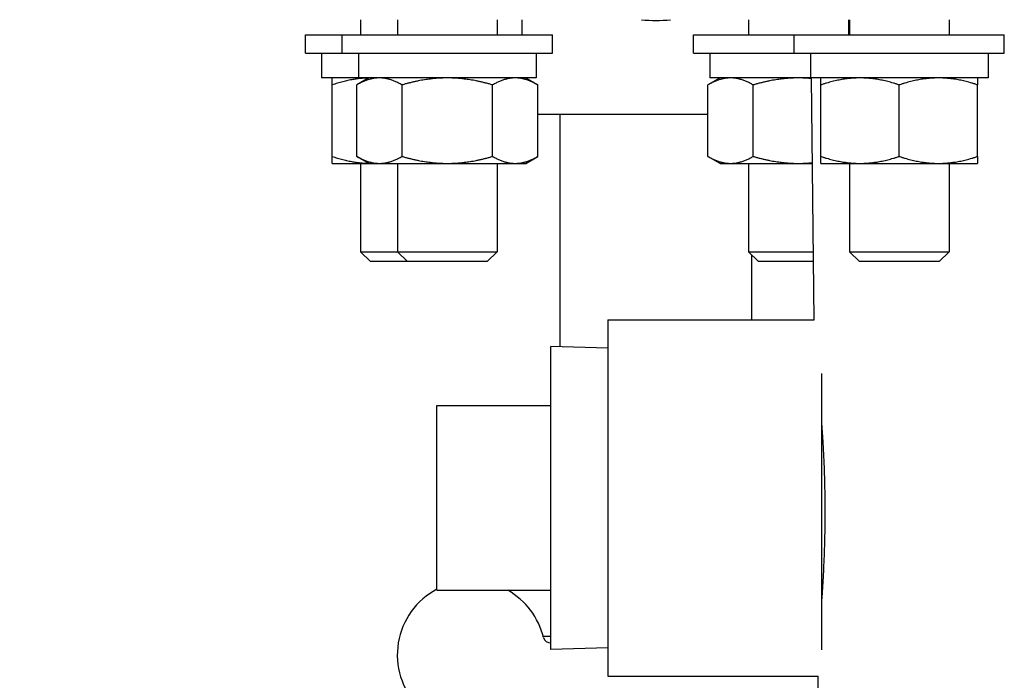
# Model space of a CAD drawing. Header units: inches. Extents: x 18 to 846, y -67 to 561.
# Tile 68 of 256: x 93.72 to 98.04, y 146.37 to 149.26. Entities that reach past the tile are written whole.
import ezdxf

# ---------------------------------------------------------------- set-up
doc = ezdxf.new("R2010")
doc.units = ezdxf.units.IN
doc.header["$LTSCALE"] = 24
doc.header["$MEASUREMENT"] = 0
doc.layers.add('Dimension (ANSI)', color=7, linetype='Continuous', lineweight=25)
doc.layers.add('Visible (ANSI)', color=7, linetype='Continuous', lineweight=30)
doc.styles.add('Note Text (ANSI)', font='tahoma.ttf')
doc.dimstyles.new('SB Fraction-16 (ANSI)', dxfattribs={"dimscale": 24, "dimtxt": 0.125, "dimasz": 0.098425, "dimexe": 0.125, "dimexo": 0.0625, "dimgap": 0.031496, "dimtad": 0, "dimtih": 1, "dimtoh": 1, "dimdec": 4, "dimrnd": 1e-08, "dimzin": 0, "dimdsep": 46, "dimlunit": 5, "dimtxsty": 'Note Text (ANSI)', "dimcen": 0.09, "dimdle": 0.393701, "dimclrd": 256, "dimclre": 256, "dimclrt": 256, "dimadec": 0, "dimazin": 3, "dimtfac": 0.96, "dimtofl": 0, "dimtmove": 0, "dimatfit": 3, "dimfxl": 1, "dimfrac": 2, "dimtolj": 1, "dimtzin": 12, "dimlwd": -1, "dimlwe": -1, "dimarcsym": 0})

# ---------------------------------------------------------------- blocks, each defined once
blk = doc.blocks.new('*D15')
at = {"layer": 'Defpoints', "color": 0, "transparency": 16777216}
for p in [(115.8191, 378.6679), (40.5863, 88.9562), (79.6941, 88.9562)]:
    blk.add_point(p, dxfattribs=at)
at = {"layer": 'Dimension (ANSI)', "transparency": 16777216}
for p, q in [((114.3191, 378.6679), (37.5863, 378.6679)), ((40.5863, 376.3057), (40.5863, 240.4618)), ((40.5863, 91.3184), (40.5863, 235.1622)), ((78.1941, 88.9562), (37.5863, 88.9562))]:
    blk.add_line(p, q, dxfattribs=at)
for points in [[(40.1926, 376.3057), (40.98, 376.3057), (40.5863, 378.6679)], [(40.1926, 91.3184), (40.98, 91.3184), (40.5863, 88.9562)]]:
    blk.add_solid(points, dxfattribs=at)
at = {"layer": 'Dimension (ANSI)', "transparency": 16777216, "insert": (31.4463, 239.7059), "char_height": 3, "attachment_point": 1, "style": 'Note Text (ANSI)'}
blk.add_mtext('\\A1;289 11/16', dxfattribs=at)

msp = doc.modelspace()

# ---------------------------------------------------------------- linework, layer by layer
at = {"layer": 'Visible (ANSI)'}
for p, q in [((95.21878, 149.26335), (95.21878, 149.19695)), ((95.38051, 149.26335), (95.38051, 149.19695)), ((95.81801, 149.26335), (95.81801, 149.19695)), ((95.92636, 149.26335), (95.92636, 149.19695)), ((96.92104, 149.26335), (96.92104, 149.19695)), ((97.35854, 149.26335), (97.35854, 149.19695)), ((97.36287, 149.26335), (97.36287, 149.19695)), ((97.80037, 149.26335), (97.80037, 149.19695)), ((94.97653, 149.19695), (95.13826, 149.19695)), ((94.97653, 149.11695), (94.97653, 149.19695)), ((95.13826, 149.19695), (96.06026, 149.19695)), ((95.13826, 149.11695), (95.13826, 149.19695)), ((96.06026, 149.11695), (96.06026, 149.19695)), ((96.67879, 149.19695), (97.12062, 149.19695)), ((96.67879, 149.11695), (96.67879, 149.19695)), ((97.12062, 149.19695), (98.04262, 149.19695)), ((97.12062, 149.11695), (97.12062, 149.19695)), ((98.04262, 149.11695), (98.04262, 149.19695)), ((94.97653, 149.11695), (95.13826, 149.11695)), ((95.04803, 149.11695), (95.04803, 149.00795)), ((95.13826, 149.11695), (96.06026, 149.11695)), ((95.20976, 149.11695), (95.20976, 149.00795)), ((95.98876, 149.11695), (95.98876, 149.00795)), ((96.67879, 149.11695), (97.12062, 149.11695)), ((96.75029, 149.11695), (96.75029, 149.00795)), ((97.12062, 149.11695), (98.04262, 149.11695)), ((97.19212, 149.11695), (97.19212, 149.08522)), ((97.97112, 149.11695), (97.97112, 149.00795)), ((95.20976, 149.00795), (95.04803, 149.00795)), ((95.09353, 148.66368), (95.09353, 148.97723)), ((95.25526, 149.00795), (95.20204, 148.97723)), ((95.20204, 148.66368), (95.20204, 148.97723)), ((95.98876, 149.00795), (95.20976, 149.00795)), ((95.40065, 148.66368), (95.40065, 148.97723)), ((95.79786, 148.66368), (95.79786, 148.97723)), ((95.94326, 149.00795), (95.99647, 148.97723)), ((95.99647, 148.66368), (95.99647, 148.97723)), ((96.79579, 149.00795), (96.74257, 148.97723)), ((96.74257, 148.66368), (96.74257, 148.97723)), ((97.19236, 149.00795), (96.75029, 149.00795)), ((96.94118, 148.66368), (96.94118, 148.97723)), ((97.97112, 149.00795), (97.19236, 149.00795)), ((97.2085, 147.9466), (97.19622, 149.00795)), ((97.23762, 148.66368), (97.23762, 148.97723)), ((97.58162, 148.66368), (97.58162, 148.97723)), ((97.92562, 148.66368), (97.92562, 148.97723)), ((95.99647, 148.8484), (96.74257, 148.8484)), ((96.09486, 147.82911), (96.09486, 148.8484)), ((95.09353, 148.63295), (95.25526, 148.63295)), ((95.25526, 148.63295), (95.20204, 148.66368)), ((95.21878, 148.63295), (95.21878, 148.24445)), ((95.25526, 148.63295), (95.30134, 148.63295)), ((95.30134, 148.63295), (95.59926, 148.63295)), ((95.38051, 148.63295), (95.38051, 148.24445)), ((95.59926, 148.63295), (95.89717, 148.63295)), ((95.81801, 148.63295), (95.81801, 148.24445)), ((95.89717, 148.63295), (95.94326, 148.63295)), ((95.94326, 148.63295), (95.99647, 148.66368)), ((96.79579, 148.63295), (96.74257, 148.66368)), ((96.79579, 148.63295), (96.84188, 148.63295)), ((96.84188, 148.63295), (97.13979, 148.63295)), ((96.92104, 148.63295), (96.92104, 148.24445)), ((97.13979, 148.63295), (97.20056, 148.63295)), ((97.23762, 148.63295), (97.40962, 148.63295)), ((97.36287, 148.63295), (97.36287, 148.24445)), ((97.40962, 148.63295), (97.75362, 148.63295)), ((97.75362, 148.63295), (97.92562, 148.63295)), ((97.80037, 148.63295), (97.80037, 148.24445)), ((95.21878, 148.24445), (95.38051, 148.24445)), ((95.2626, 148.20195), (95.21878, 148.24445)), ((95.38051, 148.24445), (95.81801, 148.24445)), ((95.42432, 148.20195), (95.38051, 148.24445)), ((95.77419, 148.20195), (95.81801, 148.24445)), ((96.92104, 148.24445), (97.20505, 148.24445)), ((96.96486, 148.20195), (96.92104, 148.24445)), ((97.36287, 148.24445), (97.80037, 148.24445)), ((97.40669, 148.20195), (97.36287, 148.24445)), ((97.75656, 148.20195), (97.80037, 148.24445)), ((95.42432, 148.20195), (95.2626, 148.20195)), ((95.77419, 148.20195), (95.42432, 148.20195)), ((96.93486, 147.9466), (96.93486, 148.23104)), ((97.20554, 148.20195), (96.96486, 148.20195)), ((97.75656, 148.20195), (97.40669, 148.20195)), ((96.30381, 147.9466), (96.30381, 146.3841)), ((96.30381, 147.9466), (97.2085, 147.9466)), ((96.05381, 146.50031), (96.05381, 147.83039)), ((96.30381, 147.82258), (96.05381, 147.83039)), ((97.24131, 147.71153), (97.24131, 146.49937)), ((95.55381, 147.57039), (96.05381, 147.57039)), ((95.55381, 146.76039), (95.55381, 147.57039)), ((95.55381, 146.76039), (96.05381, 146.76039)), ((95.55381, 146.76032), (95.55381, 146.76039)), ((95.55381, 146.76032), (96.05381, 146.76032)), ((96.01938, 146.5594), (96.05381, 146.5594)), ((96.30381, 146.50813), (96.05381, 146.50031)), ((96.30381, 146.3841), (97.22658, 146.3841)), ((97.26407, 143.14415), (97.22658, 146.3841))]:
    msp.add_line(p, q, dxfattribs=at)
for centre, radius, start, end in [((96.51486, 149.8484), 0.5885, 263.78866, 276.21134), ((95.70491, 146.47732), 0.325, 117.7054, 223.80207), ((95.70491, 146.47732), 0.325, 13.56477, 60.54829), ((96.05123, 146.56087), 0.03125, 193.56477, 274.74802)]:
    msp.add_arc(centre, radius, start, end, dxfattribs=at)
msp.add_ellipse((97.58162, 149.08522), major_axis=(0, -2.20896), ratio=0.176327, start_param=4.712389, end_param=4.7473769, dxfattribs=at)
for points, weights in [([(95.09353, 148.97723), (95.09353, 149.00795), (95.09353, 149.00795)], [1, 1.0379548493, 1]), ([(95.25504, 149.00783), (95.18006, 149.00607), (95.09353, 148.97723)], [1.004510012, 1.03554710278, 1]), ([(95.30134, 149.00795), (95.25526, 149.00795), (95.20204, 148.97723)], [1, 1.0379548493, 1]), ([(95.40065, 148.97723), (95.34743, 149.00795), (95.30134, 149.00795)], [1, 1.0379548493, 1]), ([(95.59926, 149.00795), (95.50708, 149.00795), (95.40065, 148.97723)], [1, 1.0379548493, 1]), ([(95.79786, 148.97723), (95.69143, 149.00795), (95.59926, 149.00795)], [1, 1.0379548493, 1]), ([(95.89717, 149.00795), (95.85108, 149.00795), (95.79786, 148.97723)], [1, 1.0379548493, 1]), ([(95.99647, 148.97723), (95.94326, 149.00795), (95.89717, 149.00795)], [1, 1.0379548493, 1]), ([(96.84188, 149.00795), (96.79579, 149.00795), (96.74257, 148.97723)], [1, 1.0379548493, 1]), ([(96.94118, 148.97723), (96.88796, 149.00795), (96.84188, 149.00795)], [1, 1.0379548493, 1]), ([(97.13979, 149.00795), (97.04761, 149.00795), (96.94118, 148.97723)], [1, 1.0379548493, 1]), ([(97.19625, 149.00529), (97.16783, 149.00795), (97.13979, 149.00795)], [1.01583054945, 1.01124957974, 1]), ([(97.23762, 148.97723), (97.23762, 149.00795), (97.23762, 149.00795)], [1, 1.0379548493, 1]), ([(97.40962, 149.00795), (97.3298, 149.00795), (97.23762, 148.97723)], [1, 1.0379548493, 1]), ([(97.58162, 148.97723), (97.48945, 149.00795), (97.40962, 149.00795)], [1, 1.0379548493, 1]), ([(97.75362, 149.00795), (97.6738, 149.00795), (97.58162, 148.97723)], [1, 1.0379548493, 1]), ([(97.92562, 148.97723), (97.83345, 149.00795), (97.75362, 149.00795)], [1, 1.0379548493, 1]), ([(97.92562, 149.00795), (97.92562, 149.00795), (97.92562, 148.97723)], [1, 1.0379548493, 1]), ([(95.09353, 148.63295), (95.09353, 148.63295), (95.09353, 148.66368)], [1, 1.0379548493, 1]), ([(95.09353, 148.66368), (95.18006, 148.63483), (95.25504, 148.63307)], [1, 1.03554710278, 1.004510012]), ([(95.20204, 148.66368), (95.25526, 148.63295), (95.30134, 148.63295)], [1, 1.0379548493, 1]), ([(95.30134, 148.63295), (95.34743, 148.63295), (95.40065, 148.66368)], [1, 1.0379548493, 1]), ([(95.40065, 148.66368), (95.50708, 148.63295), (95.59926, 148.63295)], [1, 1.0379548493, 1]), ([(95.59926, 148.63295), (95.69143, 148.63295), (95.79786, 148.66368)], [1, 1.0379548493, 1]), ([(95.79786, 148.66368), (95.85108, 148.63295), (95.89717, 148.63295)], [1, 1.0379548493, 1]), ([(95.89717, 148.63295), (95.94326, 148.63295), (95.99647, 148.66368)], [1, 1.0379548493, 1]), ([(96.74257, 148.66368), (96.79579, 148.63295), (96.84188, 148.63295)], [1, 1.0379548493, 1]), ([(96.84188, 148.63295), (96.88796, 148.63295), (96.94118, 148.66368)], [1, 1.0379548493, 1]), ([(96.94118, 148.66368), (97.04761, 148.63295), (97.13979, 148.63295)], [1, 1.0379548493, 1]), ([(97.13979, 148.63295), (97.16992, 148.63295), (97.20052, 148.63602)], [1, 1.01209866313, 1.01648407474]), ([(97.23762, 148.63295), (97.23762, 148.63295), (97.23762, 148.66368)], [1, 1.0379548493, 1]), ([(97.23762, 148.66368), (97.3298, 148.63295), (97.40962, 148.63295)], [1, 1.0379548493, 1]), ([(97.40962, 148.63295), (97.48945, 148.63295), (97.58162, 148.66368)], [1, 1.0379548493, 1]), ([(97.58162, 148.66368), (97.6738, 148.63295), (97.75362, 148.63295)], [1, 1.0379548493, 1]), ([(97.75362, 148.63295), (97.83345, 148.63295), (97.92562, 148.66368)], [1, 1.0379548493, 1]), ([(97.92562, 148.66368), (97.92562, 148.63295), (97.92562, 148.63295)], [1, 1.0379548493, 1])]:
    msp.add_rational_spline(points, weights, degree=2, dxfattribs=at)
msp.add_open_spline([(97.24131, 147.48961), (97.24332, 147.46258), (97.24522, 147.43409), (97.24915, 147.36617), (97.25104, 147.32602), (97.25385, 147.24526), (97.25478, 147.20464), (97.25569, 147.12609), (97.2557, 147.0855), (97.25476, 147.00477), (97.2538, 146.96462), (97.25113, 146.88765), (97.24941, 146.85075), (97.2456, 146.78252), (97.24352, 146.75119), (97.24142, 146.72274), (97.24137, 146.72201), (97.24131, 146.72129)], degree=3, knots=[3.9626809, 3.9626809, 3.9626809, 3.9626809, 4.1916194, 4.1916194, 4.4910497, 4.4910497, 4.7904801, 4.7904801, 5.089646, 5.089646, 5.3888118, 5.3888118, 5.6879776, 5.6879776, 5.9871435, 5.9871435, 5.994973, 5.994973, 5.994973, 5.994973], dxfattribs=at)

# ---------------------------------------------------------------- dimensions: what is measured, and where the dimension line sits
at = {"layer": 'Dimension (ANSI)'}
dim = msp.add_linear_dim(base=(40.58635, 88.95616), p1=(115.81912, 378.66786), p2=(79.69412, 88.95616), angle=270, dimstyle='SB Fraction-16 (ANSI)', override={"dimgap": 0.031496, "dimdec": 4, "dimtol": 0, "dimlim": 0, "dimtp": 0, "dimtm": 0, "dimtdec": 2, "dimatfit": 1}, dxfattribs=at)
dim.commit()
dim.dimension.update_dxf_attribs({"geometry": '*D15', "text_midpoint": (40.58635, 237.81201), "dimtype": 160})

doc.saveas('drawing.dxf')
